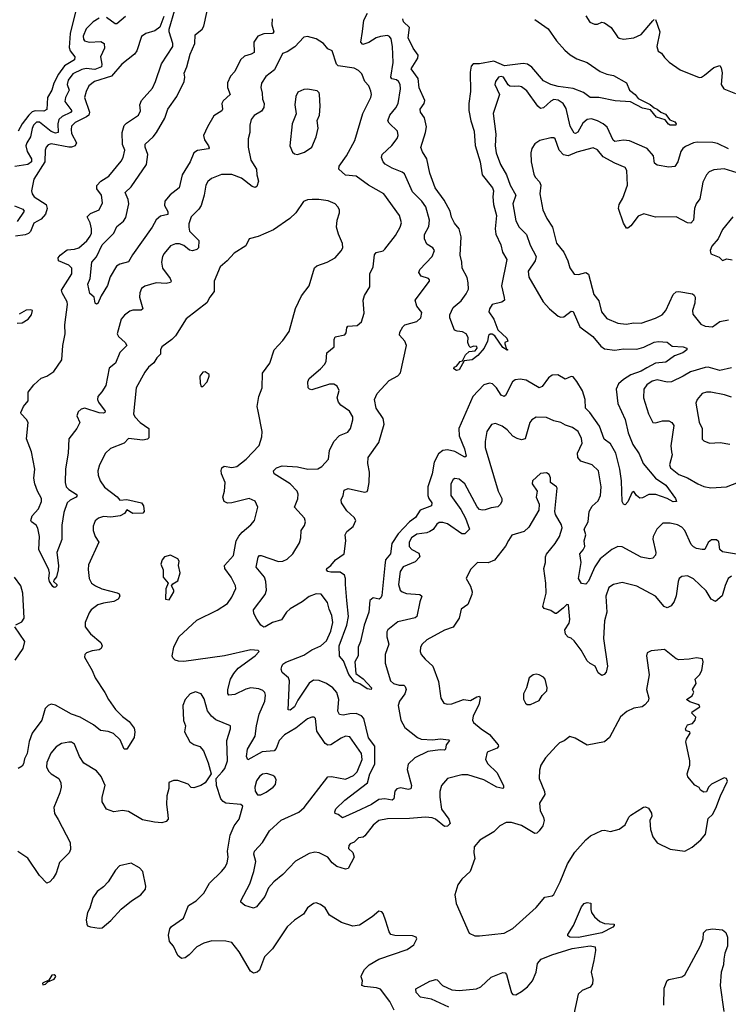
# Model space of a CAD drawing. Extents: x 1995161 to 2088924, y 769148 to 906007.
# Tile 187 of 256: x 2061278 to 2066144, y 810025 to 816779. Entities that reach past the tile are written whole.
import ezdxf

# ---------------------------------------------------------------- set-up
doc = ezdxf.new("R2010")
doc.units = 0

msp = doc.modelspace()

# ---------------------------------------------------------------- linework, layer by layer
at = {"layer": '0CON20XD'}
for points in [[(2061668.4, 816861.6), (2061625.5, 816684.5), (2061618.7, 816588.7), (2061625.9, 816565), (2061657.1, 816525), (2061655.6, 816505), (2061585, 816462.2), (2061544.2, 816405.8), (2061513.7, 816345), (2061499.4, 816295), (2061468.6, 816245), (2061465, 816164), (2061445, 816151.5), (2061384.8, 816155.2), (2061365, 816146.5), (2061341.2, 816125), (2061294.9, 816065.1), (2061268.1, 816015)], [(2063013.1, 816785), (2063009.8, 816745), (2063023.3, 816695), (2063013.3, 816685), (2062955, 816682.5), (2062913.4, 816666.6), (2062886.7, 816625), (2062888.1, 816555), (2062867.8, 816542.2), (2062821.7, 816528.3), (2062795, 816504.4), (2062756.2, 816423.8), (2062725, 816392.9), (2062705.6, 816345.6), (2062705.5, 816315), (2062724, 816265), (2062675, 816221.9), (2062667.1, 816205), (2062671.9, 816165), (2062667.1, 816155), (2062611, 816119), (2062567.1, 816045), (2062540, 815985), (2062547.8, 815955), (2062576, 815915), (2062579.5, 815900.5), (2062575, 815894.4), (2062498.3, 815881.7), (2062474.5, 815865), (2062448.9, 815805), (2062393.1, 815715), (2062373.1, 815625), (2062311, 815579), (2062274.5, 815535), (2062273.9, 815503.9), (2062295, 815463.3), (2062296.4, 815443.6), (2062245, 815431.2), (2062215, 815406.7), (2062187.5, 815355), (2062052.6, 815167.4), (2062025, 815118), (2061966.8, 815103.2), (2061942.1, 815087.9), (2061899.4, 815015), (2061881.9, 814955), (2061838, 814885), (2061815, 814832.5), (2061805, 814827.5), (2061797.5, 814835), (2061790, 814875), (2061760, 814900), (2061747.3, 814965), (2061762.5, 815005), (2061774.7, 815115.3), (2061805, 815152.2), (2061844.3, 815235), (2061923.8, 815315), (2061945, 815361.2), (2061991.7, 815398.3), (2062007.6, 815422.4), (2062028.8, 815515), (2062023.9, 815545), (2062003.1, 815595), (2062045, 815633.1), (2062148.1, 815785), (2062159.2, 815855), (2062140.5, 815905), (2062138.9, 815925), (2062194.3, 815975), (2062217.5, 816005), (2062275, 816104.2), (2062295.6, 816165), (2062358, 816252), (2062407.6, 816355), (2062412.2, 816385), (2062407.7, 816412.3), (2062427, 816455), (2062448, 816542), (2062480.9, 816615), (2062483.8, 816675), (2062532.2, 816715), (2062543.6, 816735), (2062578.9, 816901.1)], [(2061825, 816789.2), (2061782, 816765), (2061735, 816717.5), (2061715.4, 816665.4), (2061716.2, 816646.2), (2061724.3, 816635), (2061755, 816624.7), (2061835, 816628.7), (2061859.5, 816615), (2061861.1, 816585), (2061833.6, 816525), (2061843.5, 816475), (2061840, 816455), (2061795, 816437.7), (2061735, 816444.8), (2061705, 816438.3), (2061642.5, 816407.5), (2061611.6, 816365), (2061605.3, 816335.3), (2061617.1, 816295), (2061592.5, 816245), (2061587.7, 816217.7), (2061637.1, 816155), (2061628.2, 816141.8), (2061569.2, 816115), (2061547.5, 816095), (2061540.8, 816065), (2061543.3, 816005), (2061525, 816000), (2061495, 816012.5), (2061415, 816075.2), (2061395, 816075.8), (2061374.2, 816055), (2061363.4, 816033.4), (2061353.6, 815975), (2061326.5, 815935), (2061320.4, 815915), (2061329.7, 815875), (2061360.3, 815825), (2061359.7, 815805), (2061335, 815786.7), (2061245, 815772.7)], [(2062268.7, 816801.3), (2062241.2, 816728.8), (2062206.9, 816703.1), (2062145, 816684.5), (2062114.4, 816665), (2062083.1, 816565), (2062066.9, 816543.1), (2061979.4, 816475), (2061909, 816391), (2061791.4, 816355), (2061753.3, 816326.7), (2061733.8, 816286.2), (2061723.3, 816245), (2061758.8, 816145), (2061753.8, 816125), (2061737, 816113), (2061659.2, 816075), (2061635, 816048.6), (2061630.8, 816025), (2061635, 815997.5), (2061668.7, 815935), (2061658.8, 815915), (2061635, 815905.6), (2061615, 815905.5), (2061495, 815928.1), (2061475, 815921.8), (2061460.4, 815905), (2061453.4, 815885), (2061452.1, 815805), (2061376.1, 815685), (2061358.8, 815605), (2061363.6, 815585), (2061378.5, 815565), (2061461, 815511), (2061466.2, 815485), (2061456.2, 815445), (2061425, 815411.2), (2061375.8, 815384.2), (2061353.4, 815326.6), (2061338.3, 815311.7), (2061315, 815302.8), (2061250, 815295)], [(2062115.7, 814935), (2062104.4, 814905), (2062102.2, 814875), (2062124.2, 814795), (2062112.5, 814787.5), (2062055, 814786), (2062035, 814778.8), (2061998.7, 814751.3), (2061976, 814724), (2061947.8, 814625), (2061957.8, 814605), (2062002.3, 814565), (2062014.6, 814545), (2061965, 814497.1), (2061937.4, 814422.6), (2061891.7, 814388.3), (2061869.3, 814270.7), (2061843.3, 814226.7), (2061814.3, 814195), (2061812.2, 814175), (2061818.5, 814155), (2061864.3, 814095), (2061864.2, 814085), (2061855, 814079.5), (2061825, 814082.5), (2061725, 814113.4), (2061701.4, 814108.6), (2061681, 814089), (2061671.9, 814061.9), (2061691.1, 814015), (2061670.9, 813975), (2061616.7, 813905), (2061611.5, 813805), (2061592.7, 813697.3), (2061591.5, 813605), (2061596.7, 813575), (2061615, 813555.6), (2061666, 813525), (2061672, 813515), (2061666, 813505), (2061625, 813482.9), (2061605.2, 813464.8), (2061582.2, 813397.8), (2061567, 813313), (2061567.3, 813212.7), (2061533.1, 813125), (2061544.2, 813035), (2061542, 813005), (2061531.7, 812958.3), (2061512, 812935), (2061511.2, 812925), (2061532.5, 812905), (2061533.3, 812895), (2061525, 812886.7), (2061515, 812884), (2061505, 812891.2), (2061483.3, 812925), (2061477.8, 812945), (2061483.1, 812985), (2061478.6, 813005), (2061410, 813145), (2061413.8, 813235), (2061402.1, 813292.1), (2061391.2, 813311.2), (2061358.8, 813335), (2061354, 813345), (2061364.6, 813375.4), (2061408.5, 813425), (2061428.5, 813475), (2061427.8, 813495), (2061400.5, 813545), (2061383.1, 813595), (2061376.7, 813635), (2061382.1, 813695), (2061360, 813815), (2061325.3, 813905), (2061336.4, 814015), (2061326.3, 814036.3), (2061288.2, 814075), (2061287.3, 814085), (2061304.5, 814125), (2061336.9, 814165), (2061336.7, 814225), (2061374.6, 814275), (2061425, 814320.8), (2061465.5, 814334.5), (2061512.5, 814365), (2061567.5, 814445), (2061575.5, 814544.5), (2061591.1, 814625), (2061588.8, 814685), (2061607.3, 814825), (2061604.6, 814845), (2061570, 814905), (2061565.6, 814925), (2061636.5, 815035), (2061636.7, 815075), (2061615, 815094.6), (2061545, 815124.2), (2061542.2, 815145), (2061557.1, 815165), (2061605, 815199.5), (2061655, 815204.7), (2061685, 815215.4), (2061738.6, 815261.4), (2061762.1, 815295), (2061770.9, 815315), (2061771.5, 815345), (2061762.9, 815385), (2061742.5, 815427.5), (2061765, 815450), (2061825, 815474.4), (2061847, 815523), (2061839.5, 815575), (2061808.8, 815618.8), (2061808.6, 815641.4), (2061835, 815671.2), (2061889.4, 815705), (2061975, 815808), (2061988.2, 815835), (2061999.5, 815885), (2061983.3, 815923.3), (2061981.8, 816005), (2061996.9, 816053.1), (2062010.9, 816069.1), (2062094.2, 816125), (2062107.5, 816155), (2062104.4, 816195), (2062113.8, 816225), (2062191.2, 816308.8), (2062210, 816355), (2062252.8, 816477.2), (2062329.5, 816595), (2062330.6, 816615), (2062305.8, 816695), (2062305.6, 816715), (2062343.6, 816846.4)], [(2062005, 816800.8), (2061945, 816750), (2061935, 816751.1), (2061875, 816794.4)], [(2064038.8, 815535), (2063975, 815597.8), (2063921.7, 815721.7), (2063904.1, 815734.1), (2063835, 815760), (2063788.1, 815788.1), (2063773.5, 815805), (2063762.9, 815835), (2063766.7, 815855), (2063834.6, 815915.4), (2063870.6, 815965), (2063878.1, 815985), (2063872, 816015), (2063815, 816069.2), (2063806.9, 816085), (2063820.4, 816125), (2063860.9, 816175), (2063877.3, 816205), (2063893.4, 816305), (2063890, 816335), (2063879.5, 816355), (2063865, 816366.9), (2063834.8, 816374.7), (2063827.9, 816385), (2063841.8, 816485), (2063838.9, 816595), (2063828.8, 816648.8), (2063818.6, 816665), (2063805, 816670.4), (2063755, 816664.6), (2063725, 816655.3), (2063675, 816623.6), (2063635, 816608.6), (2063620.6, 816625), (2063632.5, 816697.5), (2063640.8, 816775), (2063666.2, 816825)], [(2064815, 816780), (2064907.2, 816717.2), (2064963.3, 816635), (2065020.8, 816570.8), (2065058.6, 816538.6), (2065105, 816510.6), (2065175, 816485.8), (2065265, 816423.3), (2065310, 816405), (2065355, 816396.2), (2065445, 816345.7), (2065466.2, 816296.2), (2065505, 816265.7), (2065525, 816239.4), (2065607.3, 816197.3), (2065635, 816174.3), (2065655, 816166.5), (2065680, 816145), (2065712.1, 816132.1), (2065743.4, 816093.4), (2065777.8, 816077.8), (2065785.8, 816065), (2065783.8, 816056.2), (2065745, 816055.4), (2065732.6, 816062.6), (2065711.5, 816091.5), (2065651.5, 816111.5), (2065610.6, 816160.6), (2065555, 816171.4), (2065473.3, 816215), (2065367, 816223), (2065255, 816246.2), (2065194.5, 816244.5), (2065148.9, 816278.9), (2065077.9, 816307.9), (2064975, 816320.8), (2064925.6, 816335), (2064875, 816358.9), (2064794.1, 816454.1), (2064764.8, 816474.8), (2064735, 816478.9), (2064606.7, 816463.3), (2064535, 816494), (2064436.6, 816476.6), (2064392.8, 816477.2), (2064378.9, 816461.1), (2064371.1, 816418.9), (2064373.1, 816286.9), (2064362.5, 816205), (2064363, 816157), (2064375.9, 816085.9), (2064399.1, 816015), (2064406, 815916), (2064441.2, 815805), (2064453.1, 815715), (2064525, 815625.5), (2064532.7, 815605), (2064526.9, 815563.1), (2064531.1, 815511.1), (2064551.3, 815435), (2064543.1, 815345), (2064547.5, 815307.5), (2064583.1, 815235), (2064594.4, 815184.4), (2064624.2, 815135), (2064586.1, 814953.9), (2064603.9, 814873.9), (2064607.5, 814855), (2064588.8, 814841.2), (2064523.3, 814825), (2064503.3, 814795), (2064500, 814775), (2064534.2, 814724.2), (2064561.2, 814651.2), (2064623.3, 814595), (2064630, 814575), (2064610, 814565), (2064610, 814555), (2064620, 814520), (2064630, 814515), (2064625, 814512.5), (2064595, 814530), (2064540.6, 814610.6), (2064522.1, 814622.1), (2064507.9, 814622.1), (2064497.4, 814612.6), (2064490, 814575), (2064467.3, 814525), (2064425, 814475.8), (2064385, 814445.7), (2064330.7, 814439.3), (2064295, 814377.5), (2064277, 814373), (2064260, 814385), (2064262.5, 814395), (2064278, 814402), (2064302.5, 814435), (2064320, 814440), (2064340.5, 814479.5), (2064365, 814502.5), (2064405, 814506.7), (2064420, 814525), (2064417, 814537), (2064395, 814540), (2064375, 814530), (2064365, 814540), (2064356.7, 814565), (2064358.3, 814598.3), (2064345, 814623.8), (2064318.8, 814638.8), (2064281.7, 814641.7), (2064265, 814650), (2064231.5, 814735), (2064232.7, 814755), (2064255, 814806), (2064310, 814850), (2064345, 814897.8), (2064359.3, 814930.7), (2064358.9, 814975), (2064350, 815010), (2064316.1, 815075), (2064314.6, 815115), (2064303.1, 815165), (2064310.3, 815290.3), (2064297.1, 815345), (2064264.4, 815384.4), (2064244.5, 815424.5), (2064234.3, 815465), (2064192.1, 815542.1), (2064130.5, 815625), (2064095.7, 815725.7), (2064075, 815823.8), (2064043.2, 815873.2), (2064033.4, 815903.4), (2064065.9, 816005), (2064071.6, 816045), (2064057.6, 816105), (2064030, 816145), (2064027.3, 816165), (2064055.9, 816205), (2064059.4, 816225), (2064022, 816312), (2064015.3, 816375), (2063967.3, 816442.7), (2064011.2, 816515), (2064013.5, 816535), (2063980.3, 816585), (2063946.4, 816655), (2063955.4, 816725), (2063914.5, 816765), (2063910, 816785)], [(2065166.1, 816806.1), (2065193, 816763), (2065225, 816747.5), (2065245, 816749.2), (2065275, 816762.5), (2065295, 816758), (2065339.2, 816725), (2065382.2, 816662.2), (2065395, 816652.9), (2065425, 816645.7), (2065495, 816655.6), (2065545, 816676.7), (2065625, 816771.2), (2065635, 816781.2)], [(2065645, 816780), (2065672.9, 816695), (2065654.4, 816594.4), (2065663, 816563), (2065685, 816548.8), (2065705, 816518.8), (2065737, 816487), (2065814.5, 816434.5), (2065945, 816382.5), (2065960, 816385), (2065980.9, 816399.1), (2066045, 816451.4), (2066085, 816466), (2066095, 816450), (2066101.2, 816415), (2066094.4, 816335), (2066114.2, 816305), (2066194, 816274)], [(2066215, 813110), (2066105, 813128), (2066085.7, 813145.7), (2066078.3, 813198.3), (2066062.3, 813212.3), (2066029.8, 813210.3), (2066005, 813191.9), (2065984, 813146), (2065965, 813144), (2065925, 813152.5), (2065905, 813162.2), (2065889.2, 813179.2), (2065846.1, 813275), (2065825, 813299.2), (2065795, 813313.9), (2065744.5, 813325.5), (2065695.4, 813324.6), (2065652.2, 813285), (2065627.8, 813235), (2065625.6, 813215), (2065646.9, 813125), (2065643.6, 813106.4), (2065625, 813086), (2065605, 813081.2), (2065545, 813093.3), (2065415, 813163.6), (2065385, 813165.5), (2065345, 813144.6), (2065265, 813080.5), (2065228.2, 813025), (2065185, 812926.7), (2065165, 812906.7), (2065135, 812911.2), (2065114.6, 812945), (2065134.7, 813055), (2065125.6, 813114.4), (2065146.5, 813143.5), (2065158.3, 813165), (2065155.3, 813205), (2065166.2, 813245), (2065153.3, 813285), (2065181.6, 813335), (2065187.8, 813405), (2065208.3, 813441.7), (2065250.8, 813479.2), (2065266.2, 813515), (2065271.9, 813575), (2065253.6, 813685), (2065210, 813725), (2065131.6, 813751.6), (2065110, 813775), (2065109.1, 813805), (2065140.4, 813875), (2065136, 813906), (2065113.3, 813953.3), (2065075, 813982.9), (2065026.9, 813996.9), (2064995, 814015.8), (2064945, 814027.5), (2064895, 814050.8), (2064825, 814052.5), (2064796, 814035), (2064780.6, 814015), (2064750, 813905), (2064725, 813898.2), (2064695, 813905.5), (2064665, 813921.5), (2064625, 813965.5), (2064590.9, 813990.9), (2064545, 814008.2), (2064517, 814003), (2064486, 813954), (2064474.7, 813885), (2064474.6, 813845), (2064564.5, 813545), (2064589.6, 813495), (2064588.4, 813475), (2064577.1, 813452.9), (2064561.7, 813438.3), (2064515, 813431.6), (2064475, 813417.1), (2064454.5, 813414.5), (2064435, 813420), (2064418.7, 813438.7), (2064336, 813595), (2064295, 813628.2), (2064267.4, 813632.6), (2064255, 813624.2), (2064238.2, 813595), (2064238.2, 813515), (2064308.3, 813418.3), (2064338.8, 813358.8), (2064366.2, 813285), (2064335, 813253.5), (2064315, 813252.3), (2064215, 813320.7), (2064185, 813331.3), (2064159.5, 813330.5), (2064141.7, 813318.3), (2064117, 813283), (2064095, 813267.3), (2064075, 813259.2), (2064005, 813249.7), (2063969.6, 813225), (2063952.5, 813195), (2063952.5, 813165), (2063970, 813145), (2064018.9, 813118.9), (2064025.4, 813095), (2063995, 813061.3), (2063912.5, 813025), (2063890.8, 812995), (2063879.6, 812905), (2063890.6, 812865), (2063905, 812853.5), (2063935, 812843.6), (2064025, 812835.5), (2064038.6, 812825), (2064025, 812786.2), (2064005, 812684.4), (2063993.3, 812676.7), (2063875, 812648.2), (2063805.7, 812595), (2063799.2, 812580.8), (2063798.5, 812545), (2063812.1, 812495), (2063787.3, 812425), (2063787.9, 812365), (2063824.7, 812244.7), (2063846.2, 812225), (2063885, 812214.6), (2063916, 812215), (2063926, 812206), (2063932.7, 812185), (2063924.1, 812155.9), (2063886.4, 812105), (2063878.2, 812075), (2063895, 811973.3), (2063923.6, 811923.6), (2064010, 811855), (2064035, 811842.9), (2064115, 811839.3), (2064165.9, 811845.9), (2064225, 811840), (2064228.8, 811835), (2064205.8, 811804.2), (2064202, 811775), (2064195, 811769.2), (2064165, 811771.8), (2064080.7, 811759.3), (2063992.5, 811715), (2063946.6, 811673.4), (2063940, 811635), (2063967.9, 811525), (2063965, 811504), (2063945, 811499.6), (2063895, 811510.4), (2063867.5, 811502.5), (2063853.3, 811486.7), (2063846.7, 811435), (2063836.7, 811425), (2063785, 811434.6), (2063745, 811430.6), (2063694.4, 811395), (2063585.5, 811345), (2063495, 811303.8), (2063466.1, 811326.1), (2063444, 811334), (2063441.2, 811345), (2063450, 811365), (2063511.4, 811425), (2063665.7, 811544.3), (2063683.2, 811606.8), (2063717.8, 811672.2), (2063716, 811795), (2063673.3, 811853.3), (2063641.3, 811985), (2063624.5, 812005), (2063589.6, 812019.6), (2063545, 812018.3), (2063498.6, 812008.6), (2063473.3, 812013.3), (2063462.7, 812035), (2063469.5, 812115), (2063456.5, 812165), (2063428.6, 812195), (2063385, 812225.7), (2063335, 812246.5), (2063295, 812248.9), (2063265, 812227.8), (2063189.4, 812110.6), (2063164.5, 812065), (2063135, 812043.5), (2063122, 812045), (2063131.8, 812245), (2063123.3, 812265), (2063081.6, 812301.6), (2063074.8, 812325), (2063077.3, 812342.7), (2063085, 812357.3), (2063105, 812371.5), (2063229.1, 812420.9), (2063285, 812456.7), (2063346.5, 812483.5), (2063385, 812518.9), (2063415, 812585.7), (2063428.3, 812645), (2063422.3, 812692.3), (2063403.1, 812735), (2063391.5, 812781.5), (2063347.7, 812837.7), (2063315, 812841.2), (2063265, 812822.1), (2063218.1, 812785), (2063135, 812737.5), (2063110.4, 812715), (2063075, 812663.6), (2063015, 812645.3), (2062965, 812614.1), (2062955, 812613.2), (2062935, 812625.3), (2062907.7, 812667.7), (2062887.1, 812705), (2062885, 812730), (2062964, 812836), (2062973.8, 812866.2), (2062967.9, 812925), (2062958.5, 812955), (2062903.2, 813023.2), (2062915, 813093.3), (2062925, 813104), (2062935.9, 813104.1), (2063055, 813062.7), (2063085.3, 813064.7), (2063115, 813078.1), (2063154.4, 813115), (2063199.8, 813190.2), (2063209.5, 813225), (2063211.9, 813275), (2063235, 813310), (2063240.6, 813335), (2063235, 813360), (2063164.3, 813435), (2063187.2, 813492.8), (2063190, 813525), (2063184.5, 813545), (2063134.8, 813594.8), (2063026.7, 813665), (2063021.2, 813685), (2063041.2, 813705), (2063081.8, 813718.2), (2063185, 813711.5), (2063257.5, 813695), (2063325, 813697.5), (2063353.8, 813715), (2063398, 813765), (2063406.7, 813825), (2063434.5, 813885.5), (2063473.8, 813926.2), (2063531.3, 813948.7), (2063550, 813975), (2063565.6, 814035), (2063565.5, 814055.5), (2063543.6, 814093.6), (2063484.6, 814134.6), (2063466.9, 814155), (2063458.9, 814185), (2063471.9, 814235), (2063457.5, 814265), (2063435, 814279.5), (2063405, 814280), (2063285, 814240.8), (2063267.5, 814245), (2063258.8, 814255), (2063256, 814295), (2063265, 814318.8), (2063345, 814383.3), (2063372.2, 814415), (2063381.9, 814435), (2063386.8, 814493.2), (2063438, 814535), (2063438.1, 814585), (2063445.7, 814604.3), (2063512.1, 814617.9), (2063519.5, 814630.5), (2063524.3, 814665.7), (2063532.7, 814677.3), (2063595, 814682.5), (2063625, 814706.7), (2063644.1, 814765.9), (2063635.9, 814855.9), (2063645, 814886.7), (2063682.7, 814947.3), (2063683.1, 815035), (2063705.6, 815085), (2063715, 815166.7), (2063725, 815182), (2063775, 815194.2), (2063786.2, 815205), (2063860, 815300), (2063890.6, 815355), (2063899.4, 815385), (2063885.6, 815435), (2063779.4, 815585), (2063674.1, 815644.1), (2063588.8, 815705), (2063515, 815712.2), (2063470, 815755), (2063472.5, 815775), (2063523.1, 815845), (2063578.6, 815951.4), (2063633.8, 816135), (2063689.5, 816245), (2063693.5, 816265), (2063689.2, 816289.2), (2063675.5, 816325), (2063648.1, 816355), (2063627.3, 816407.3), (2063605, 816431.9), (2063575, 816446.7), (2063465, 816463.6), (2063453.9, 816475), (2063425, 816566.2), (2063395, 816578.8), (2063364, 816615), (2063315, 816647.1), (2063255, 816664.4), (2063230.4, 816659.6), (2063166.9, 816593.1), (2063115, 816559.4), (2063082.4, 816547.6), (2063028.5, 816435), (2062969.5, 816390.5), (2062939.4, 816345), (2062934.4, 816315), (2062943.6, 816275), (2062944.6, 816235), (2062956.1, 816205), (2062954.1, 816175.9), (2062939.1, 816150.9), (2062888.9, 816121.1), (2062868.6, 816095), (2062859.4, 816055), (2062858.6, 816005), (2062847.7, 815962.3), (2062846.9, 815905), (2062866.2, 815815), (2062904.1, 815755), (2062906, 815715), (2062918.3, 815671.7), (2062905.7, 815635), (2062895, 815627.5), (2062875, 815634.3), (2062802.2, 815692.2), (2062735, 815717.7), (2062665, 815717.8), (2062595, 815690), (2062570.9, 815669.1), (2062557.5, 815645), (2062546.2, 815575), (2062524.5, 815505), (2062509.5, 815480.5), (2062455, 815427.5), (2062440.9, 815379.1), (2062438.8, 815355), (2062445, 815329.2), (2062507.8, 815265), (2062505.3, 815214.7), (2062495, 815203.3), (2062465, 815192.7), (2062445, 815198.2), (2062405, 815229.2), (2062375, 815242.5), (2062347.7, 815242.3), (2062315, 815227.1), (2062269.4, 815175), (2062259.4, 815155), (2062252.9, 815115), (2062259.5, 815075), (2062311.9, 815005), (2062318, 814985), (2062314.1, 814975.9), (2062285, 814969.1), (2062215, 814974.1), (2062137.9, 814952.1), (2062115.7, 814935)], [(2066145, 815893.6), (2066069.1, 815929.1), (2066037, 815937), (2065931.1, 815938.9), (2065905, 815933.7), (2065849.2, 815909.2), (2065830.9, 815895), (2065818.2, 815875), (2065797.5, 815805), (2065776.8, 815773.2), (2065735, 815767.8), (2065655, 815780.4), (2065637.3, 815795), (2065630.6, 815845), (2065587.5, 815895), (2065465, 815948.9), (2065425, 815953.1), (2065365, 815943.1), (2065353.7, 815953.7), (2065311.7, 816041.7), (2065284.4, 816065), (2065245, 816086.2), (2065205, 816098.5), (2065175, 816095.6), (2065145, 816068.6), (2065111.9, 816008.1), (2065095, 815998.9), (2065085, 816000.6), (2065058.3, 816048.3), (2065031, 816171), (2065010.9, 816205), (2064975, 816226.8), (2064945, 816232.9), (2064925, 816221.5), (2064875.8, 816174.2), (2064855, 816170.9), (2064837.3, 816185), (2064760.2, 816290.2), (2064725, 816318.6), (2064705, 816324.3), (2064675, 816320), (2064645, 816323.8), (2064633.1, 816333.1), (2064601.2, 816385), (2064585, 816390.6), (2064565, 816384), (2064545.8, 816355), (2064541.4, 816335), (2064572, 816265), (2064530, 816135), (2064546.7, 815995), (2064542.7, 815915), (2064550.3, 815865), (2064580.4, 815785), (2064620, 815715), (2064645.3, 815645.3), (2064685.3, 815575), (2064664.6, 815515), (2064685, 815400), (2064706.9, 815355), (2064757.5, 815305), (2064782.6, 815232.6), (2064824.5, 815155), (2064817.3, 815125), (2064769.1, 815055), (2064773.9, 815013.9), (2064872.5, 814845), (2064915.7, 814795), (2064975, 814746.7), (2064995, 814739.5), (2065015, 814740.5), (2065065, 814779.1), (2065078.4, 814778.4), (2065125, 814671.9), (2065214.4, 814605), (2065268.9, 814538.9), (2065295, 814520.9), (2065365, 814511.2), (2065425, 814521.5), (2065515, 814519.1), (2065563.3, 814533.3), (2065635, 814567.3), (2065665, 814572.7), (2065725, 814566.2), (2065758.9, 814538.9), (2065834.4, 814534.4), (2065860, 814525), (2065860, 814515), (2065832.2, 814495), (2065775, 814473.8), (2065715, 814430.8), (2065645, 814424), (2065585, 814391.7), (2065545, 814369), (2065475, 814343.1), (2065425, 814311.8), (2065389.5, 814280.5), (2065374.5, 814245), (2065386.1, 814146.1), (2065435.8, 814035.8), (2065457.1, 813945), (2065487.7, 813865), (2065531.8, 813801.8), (2065559.5, 813735), (2065643.6, 813633.7), (2065715.3, 813585.3), (2065780.6, 813495), (2065788, 813475), (2065765, 813472.2), (2065725, 813494.4), (2065647, 813523), (2065598.8, 813521.2), (2065555, 813498.6), (2065537.3, 813497.3), (2065514.3, 813514.3), (2065495, 813542.5), (2065485, 813537.5), (2065455, 813471.2), (2065435, 813451.4), (2065424.2, 813455), (2065414.3, 813475), (2065412.6, 813542.6), (2065410.7, 813615), (2065399.1, 813695), (2065371.8, 813805), (2065335, 813868.7), (2065292.2, 813902.2), (2065260.6, 813990.6), (2065193.9, 814083.9), (2065164.6, 814115), (2065161.6, 814175), (2065143.6, 814233.6), (2065105, 814298.1), (2065078.3, 814328.3), (2065065, 814331.4), (2065025, 814314.4), (2064972.4, 814342.4), (2064935, 814340.5), (2064908.5, 814321.5), (2064865.8, 814264.2), (2064845, 814254.5), (2064755, 814305.5), (2064715, 814312.5), (2064681.1, 814308.9), (2064661.4, 814295), (2064615, 814201.2), (2064605, 814194.4), (2064585, 814204.4), (2064553.3, 814255), (2064525, 814280.8), (2064505, 814285.8), (2064465, 814274.3), (2064390, 814195), (2064293.6, 813975), (2064297.1, 813925), (2064333.5, 813835), (2064343.8, 813785), (2064335, 813778), (2064266.4, 813816.4), (2064215, 813828.2), (2064185, 813823.6), (2064155, 813800.6), (2064124.6, 813745), (2064110.7, 813665), (2064081.1, 813575), (2064080.4, 813515), (2064087.3, 813495), (2064109.5, 813465), (2064107.1, 813445), (2064027.3, 813415), (2063996.5, 813365), (2063955, 813334.4), (2063877.6, 813252.4), (2063834.8, 813185), (2063823.6, 813115), (2063789.2, 813075), (2063784.7, 813035.3), (2063765, 812830), (2063757.7, 812812.3), (2063745.6, 812804.4), (2063705, 812813.8), (2063682.9, 812795), (2063676.7, 812715), (2063644.2, 812625), (2063619.2, 812515), (2063602.9, 812475), (2063603.4, 812416.6), (2063580.6, 812375), (2063586.4, 812295), (2063637.8, 812257.8), (2063694.2, 812195), (2063692.5, 812185), (2063665, 812188.8), (2063615, 812224.6), (2063576.3, 812236.3), (2063538.1, 812288.1), (2063501.2, 812381.2), (2063473.9, 812413.9), (2063471, 812485), (2063524.2, 812625), (2063535.8, 812685), (2063525.4, 812795), (2063514.6, 812905), (2063516.7, 812946.7), (2063508.3, 812968.3), (2063479.7, 812989.7), (2063415, 812988.6), (2063394.4, 812994.4), (2063386.1, 813006.1), (2063387.5, 813015), (2063413.8, 813035), (2063446, 813075), (2063505.7, 813114.3), (2063518.1, 813205), (2063513.1, 813245), (2063525, 813267.5), (2063568, 813302), (2063585.7, 813345), (2063575.8, 813365), (2063525, 813409.2), (2063488, 813465), (2063485.8, 813485), (2063500.6, 813515), (2063507.3, 813552.7), (2063535, 813563.6), (2063645, 813537.5), (2063665, 813543.8), (2063670, 813555), (2063679.1, 813605), (2063680.5, 813675), (2063670, 813735), (2063672.2, 813775), (2063745, 813878.8), (2063781.9, 814005), (2063773.4, 814043.4), (2063725.4, 814115), (2063714.5, 814175), (2063733.5, 814215), (2063815, 814303.8), (2063875, 814335.7), (2063893.6, 814356.4), (2063934, 814545), (2063924, 814575), (2063886, 814615), (2063887.5, 814635), (2063908.1, 814671.9), (2063923.4, 814686.6), (2064005, 814710), (2064032.5, 814735), (2064040.5, 814770.5), (2064004.3, 814815), (2063994, 814855), (2064093.3, 814985), (2064093.3, 814995), (2064085, 815003.3), (2064035, 815020.8), (2064019.2, 815045), (2064025.8, 815065), (2064110, 815155), (2064126.2, 815195), (2064115.5, 815215), (2064075, 815240), (2064059.1, 815275), (2064057.4, 815305), (2064088.4, 815361.6), (2064092.5, 815405), (2064067.9, 815495), (2064038.8, 815535)], [(2063185, 815854.2), (2063235, 815870), (2063284.4, 815905), (2063313.8, 815975), (2063328.9, 816035), (2063321.8, 816088.2), (2063336.4, 816125), (2063341.9, 816185), (2063338, 816265), (2063335, 816277.5), (2063321.3, 816291.3), (2063255, 816303.5), (2063229.8, 816300.2), (2063188.8, 816281.2), (2063175, 816252.5), (2063167.8, 816195), (2063175.8, 816134.2), (2063150, 816065), (2063134.4, 815915), (2063150.9, 815870.9), (2063165, 815858.8), (2063185, 815854.2)], [(2066205, 815728.2), (2066115, 815755.4), (2066045, 815750), (2066013.7, 815736.3), (2065994.6, 815715.4), (2065968.6, 815665), (2065962.9, 815625), (2065949.1, 815550.9), (2065924, 815516), (2065910.9, 815485), (2065905.6, 815405), (2065886.8, 815383.2), (2065865, 815386.5), (2065785, 815427.8), (2065645, 815425.5), (2065565, 815447.5), (2065525, 815431.8), (2065475, 815364.4), (2065455, 815348.1), (2065445, 815350), (2065423.9, 815383.9), (2065390.3, 815485), (2065395, 815510.8), (2065419.3, 815555), (2065452.2, 815645), (2065446.7, 815745), (2065435.8, 815765), (2065365, 815794.4), (2065285, 815838.7), (2065245, 815885.6), (2065215, 815901.1), (2065105, 815870.4), (2065045, 815844.7), (2065012.8, 815852.8), (2064983.4, 815885), (2064955, 815962.5), (2064945, 815969.4), (2064925, 815970), (2064850.3, 815949.7), (2064815, 815928.8), (2064795, 815896.7), (2064788.1, 815865), (2064790, 815805), (2064809.3, 815719.3), (2064818.3, 815698.3), (2064847.8, 815667.8), (2064855.7, 815645), (2064849.4, 815585), (2064870.6, 815475), (2064897.8, 815415), (2064936.9, 815355), (2064965, 815246.2), (2065015, 815183.8), (2065042.9, 815125), (2065056.1, 815076.1), (2065085, 815033.3), (2065115, 815031.2), (2065165, 815044.3), (2065184.5, 815034.5), (2065221.1, 814895), (2065255, 814851.2), (2065274.3, 814775), (2065309.3, 814729.3), (2065385, 814696.9), (2065441.7, 814691.7), (2065495, 814700)], [(2061243, 815503), (2061299.9, 815479.9), (2061308.2, 815465), (2061260.8, 815395)], [(2063485, 811850), (2063415.3, 811804.7), (2063395, 811803.8), (2063375, 811813.6), (2063319.8, 811899.8), (2063308.6, 811985), (2063300, 811995), (2063285, 811995.7), (2063255, 811983.1), (2063175, 811920.5), (2063097, 811873), (2063060.8, 811835), (2063039.6, 811780.4), (2063026.9, 811765), (2062942.5, 811757.5), (2062845, 811702), (2062836.4, 811725), (2062843.6, 811775), (2062896.1, 811865), (2062903.8, 811935), (2062921.8, 812015), (2062961.5, 812105), (2062965.6, 812145.6), (2062961.4, 812165), (2062948.6, 812178.6), (2062920.2, 812190.2), (2062865.4, 812195.4), (2062832.2, 812187.8), (2062755, 812150.4), (2062714.2, 812145), (2062706.6, 812156.6), (2062707.1, 812185), (2062726.8, 812255), (2062747.7, 812295), (2062778.4, 812331.6), (2062896, 812415), (2062922.5, 812445), (2062915, 812452.5), (2062865, 812456.7), (2062684.6, 812415.4), (2062405, 812375.9), (2062368.4, 812378.4), (2062346.6, 812386.6), (2062330.9, 812400.9), (2062326.4, 812415), (2062337.1, 812475), (2062372.2, 812545), (2062495, 812661.2), (2062635, 812728.5), (2062706.2, 812775), (2062735, 812818.8), (2062762.2, 812877.8), (2062760.6, 812895), (2062730, 812955), (2062686.6, 813015), (2062683.9, 813035), (2062746.3, 813103.7), (2062764.5, 813205), (2062783.3, 813236.7), (2062805, 813264.3), (2062866.2, 813315), (2062890.8, 813345), (2062913.3, 813435), (2062895, 813477.5), (2062855, 813494.5), (2062734.5, 813464.5), (2062705, 813463.5), (2062682, 813475), (2062672.2, 813505), (2062684.3, 813545), (2062690, 813605), (2062664.5, 813665), (2062663, 813687), (2062666.2, 813705), (2062682.9, 813717.1), (2062735, 813707.8), (2062768.8, 813715), (2062834.6, 813765.4), (2062922.7, 813857.3), (2062941.7, 813918.3), (2062944.4, 813955), (2062915.9, 814094.1), (2062910, 814125), (2062920, 814195), (2062944.4, 814255), (2062946.2, 814355), (2062996.3, 814423.7), (2063025.5, 814514.5), (2063085, 814579.2), (2063128.9, 814641.1), (2063171.9, 814798.1), (2063214, 814885), (2063265.4, 814954.6), (2063303.6, 815076.4), (2063318.3, 815091.7), (2063390, 815115), (2063445, 815146.7), (2063486.8, 815193.2), (2063497.5, 815215), (2063495.8, 815245), (2063467, 815307), (2063454.2, 815355), (2063458.6, 815405), (2063473.3, 815455), (2063473.3, 815475), (2063463.8, 815495), (2063443.8, 815515), (2063396.5, 815536.5), (2063333.3, 815546.7), (2063286.2, 815546.2), (2063255, 815544.4), (2063227.2, 815532.8), (2063173.8, 815455), (2063134.2, 815415.8), (2063022.1, 815337.9), (2062915, 815291.9), (2062854.2, 815275.8), (2062831.7, 815228.3), (2062751.2, 815178.8), (2062704, 815126), (2062655.8, 815085), (2062614, 814985), (2062614.3, 814915), (2062584.3, 814875.7), (2062563.8, 814836.2), (2062421.7, 814728.3), (2062348.3, 814611.7), (2062324, 814585), (2062253.8, 814535), (2062245.8, 814515), (2062244.3, 814485), (2062219.4, 814460.6), (2062198.6, 814425), (2062162.5, 814395), (2062138.2, 814361.8), (2062078.6, 814255), (2062058.9, 814075), (2062068.6, 814055), (2062106, 814016), (2062164.2, 813975), (2062165, 813910), (2062155, 813900.8), (2062125, 813894.2), (2062025, 813906), (2061995.7, 813874.3), (2061903, 813837), (2061868.6, 813805), (2061825.8, 813725), (2061816, 813685), (2061818, 813655), (2061831.4, 813615), (2061861.9, 813571.9), (2061946.7, 813506.7), (2061965, 813483.8), (2062015, 813488.6), (2062115, 813466.2), (2062129.2, 813445), (2062133.8, 813405), (2062125, 813394.2), (2062055, 813390.8), (2062015, 813417.5), (2061998.3, 813391.7), (2061967.5, 813375), (2061905, 813367.8), (2061855, 813371.1), (2061819.8, 813360.2), (2061797.4, 813342.6), (2061782.9, 813305), (2061784.1, 813275.9), (2061796, 813235), (2061822, 813195), (2061750.9, 813039.1), (2061747.7, 813007.7), (2061756, 812945), (2061772.5, 812915), (2061799.2, 812895), (2061842, 812875), (2061948.8, 812848.8), (2061960.5, 812840.5), (2061966.2, 812825), (2061953.8, 812805), (2061925, 812788.5), (2061855, 812777.9), (2061815, 812764.4), (2061769.7, 812730.3), (2061755, 812711.2), (2061728.9, 812645), (2061728.5, 812615), (2061765, 812566.7), (2061836, 812506), (2061845.6, 812485), (2061837.1, 812465), (2061825, 812455.6), (2061775, 812450), (2061736.7, 812435), (2061726.1, 812423.9), (2061723.9, 812406.1), (2061775.5, 812315.5), (2061795.8, 812265), (2061863.1, 812165), (2061889.1, 812115), (2061936.7, 812046.7), (2061985, 811998.6), (2062030, 811965), (2062065, 811920), (2062069.1, 811895), (2062065, 811856.2), (2062015, 811774.2), (2061995, 811776), (2061968.8, 811838.8), (2061921.9, 811881.9), (2061885, 811897.3), (2061834.4, 811904.4), (2061785, 811943.3), (2061693.9, 811993.9), (2061635, 812016.5), (2061525, 812076.7), (2061495, 812082.9), (2061473.8, 812075), (2061452.5, 812055), (2061430, 811975), (2061364.6, 811885), (2061342.6, 811827.4), (2061330.4, 811745), (2061311.9, 811708.1), (2061305.5, 811674.5), (2061295, 811658), (2061268.2, 811641.8)], [(2066175, 815426), (2066105, 815341.2), (2066074.5, 815275.5), (2066030, 815225), (2066020, 815195), (2066025, 815172.5), (2066081.2, 815151.2), (2066105, 815126.7), (2066135, 815138), (2066171.7, 815131.7)], [(2065495, 814700), (2065545, 814698.6), (2065645, 814732.2), (2065689.2, 814755), (2065715.5, 814785), (2065765, 814894.2), (2065785, 814911.9), (2065805, 814914.4), (2065897.8, 814897.8), (2065910, 814890), (2065915.5, 814875), (2065914.4, 814835), (2065898.5, 814785), (2065899.8, 814759.8), (2065955, 814690), (2065985, 814678.1), (2066035, 814671.8), (2066085, 814708.1), (2066145, 814720.6)], [(2061261.7, 814698.3), (2061295, 814700), (2061337.5, 814725), (2061360, 814755), (2061367.5, 814785), (2061355, 814790), (2061323.9, 814786.1), (2061275, 814760)], [(2062535, 814262.5), (2062566.7, 814295), (2062580, 814335), (2062580, 814345), (2062553, 814363), (2062535, 814362.5), (2062516.2, 814335), (2062516.7, 814285), (2062523.6, 814263.6), (2062535, 814262.5)], [(2066165, 814391.5), (2066085, 814373.3), (2066005, 814394.6), (2065985, 814393.8), (2065885, 814364.4), (2065835, 814333.5), (2065755, 814296.2), (2065723.3, 814293.3), (2065655, 814308), (2065620.9, 814299.2), (2065584.7, 814275.3), (2065562.9, 814245), (2065562.1, 814185), (2065595, 814076.7), (2065625.9, 814015.9), (2065645, 814012.9), (2065692.4, 814027.6), (2065735, 814026.7), (2065756.2, 814016.2), (2065769.5, 813995), (2065750, 813855), (2065754.6, 813814.6), (2065759.5, 813795), (2065741.4, 813725), (2065746.2, 813705), (2065805, 813659), (2065865, 813637.1), (2065935, 813594.4), (2065975, 813577.5), (2066025, 813568.2), (2066132.5, 813575), (2066285, 813633.3)], [(2066165, 814190.4), (2066116.9, 814206.9), (2066025, 814223.3), (2065995, 814224.4), (2065965, 814214.4), (2065930, 814175), (2065921.1, 814148.9), (2065945, 814017.5), (2065965.7, 813975), (2065965, 813902.5), (2065975, 813890), (2066015.5, 813875.5), (2066087.9, 813877.9), (2066155, 813867.7)], [(2066165, 812962), (2066143.1, 812946.9), (2066121.9, 812898.1), (2066102.6, 812827.4), (2066055, 812789.2), (2066025.7, 812805), (2065991.7, 812861.7), (2065905, 812944.3), (2065865, 812964.3), (2065825, 812958.9), (2065807.1, 812945), (2065798.9, 812925), (2065785, 812827.5), (2065772.4, 812787.6), (2065750.9, 812759.1), (2065724.2, 812745.8), (2065703.7, 812753.7), (2065645, 812825.8), (2065515, 812893.3), (2065415, 812918.6), (2065355.7, 812904.3), (2065323.8, 812885), (2065304, 812825), (2065310, 812715), (2065294.2, 812655), (2065287.8, 812535), (2065315.5, 812345), (2065305, 812303.3), (2065292.3, 812287.7), (2065275, 812281.2), (2065249.7, 812299.7), (2065230, 812345), (2065195, 812361.9), (2065175, 812381.9), (2065133.5, 812455), (2065085, 812518), (2065065.8, 812535.8), (2065044.4, 812544.4), (2065026, 812565), (2065022.5, 812595), (2065050.7, 812639.3), (2065056.7, 812665), (2065046.7, 812765), (2065035, 812767.5), (2065012.9, 812745), (2064965, 812706.7), (2064955, 812706.7), (2064925, 812726.7), (2064879.3, 812739.3), (2064870, 812755), (2064892.3, 812845), (2064890.6, 812915), (2064877.5, 813015), (2064887.8, 813055), (2064888.9, 813095), (2064896.2, 813113.8), (2064955, 813185.7), (2064985.4, 813235), (2065003.6, 813293.6), (2064998.5, 813315), (2064957.1, 813385), (2064951.9, 813405), (2064968, 813565), (2064963.3, 813575), (2064923.3, 813605), (2064923.1, 813636.9), (2064915, 813658.6), (2064895, 813671.8), (2064855, 813667.1), (2064799.2, 813615), (2064796.9, 813595), (2064830.8, 813545), (2064824.3, 813505), (2064845.8, 813455), (2064842.5, 813415), (2064775, 813299.2), (2064741.7, 813268.3), (2064657.7, 813242.3), (2064635, 813206.7), (2064615, 813166.7), (2064538, 813072), (2064495, 813053.5), (2064421.2, 813055), (2064372.8, 813007.2), (2064343.1, 812945), (2064373.8, 812893.8), (2064384.5, 812855), (2064382.9, 812837.1), (2064355, 812768.8), (2064310.3, 812735), (2064296.9, 812673.1), (2064255, 812612), (2064195, 812590.6), (2064075, 812525.8), (2064042, 812495), (2064030.8, 812475), (2064028, 812445), (2064036.2, 812425), (2064062.4, 812392.4), (2064115.8, 812345), (2064155, 812240), (2064170, 812125), (2064191.7, 812091.7), (2064214.1, 812084.1), (2064245, 812085.8), (2064325, 812116.4), (2064375, 812108.5), (2064416.7, 812135), (2064435, 812140), (2064441.2, 812125), (2064430.5, 812079.5), (2064391.1, 812005), (2064387.5, 811975), (2064395, 811958.8), (2064446, 811915), (2064505, 811875.7), (2064564.3, 811805), (2064565.7, 811795), (2064557.4, 811782.6), (2064489.2, 811755), (2064476.9, 811705), (2064493.5, 811675), (2064555.5, 811615), (2064599.4, 811525), (2064599.7, 811510.3), (2064595, 811504.5), (2064555, 811514.3), (2064466, 811566), (2064355, 811599.7), (2064315, 811599.1), (2064216.9, 811573.1), (2064174.2, 811525), (2064164.4, 811485.6), (2064164.4, 811445), (2064173.9, 811363.9), (2064224.6, 811295), (2064233.3, 811265), (2064215, 811247.1), (2064195.9, 811245.9), (2064134.2, 811294.2), (2064110, 811305), (2064065, 811309.2), (2063955, 811299.2), (2063805, 811297.8), (2063743.8, 811285), (2063705, 811253.3), (2063649.3, 811180.7), (2063637.5, 811172.5), (2063605, 811166.2), (2063575, 811136.7), (2063547.5, 811125), (2063538.8, 811115), (2063536.2, 811095), (2063566.1, 811066.1), (2063574.2, 811035), (2063534.1, 810955.9), (2063515, 810952), (2063455, 810969.5), (2063424.5, 810995), (2063395, 811035.5), (2063335, 811063.8), (2063305, 811067.9), (2063265, 811060.4), (2063171.9, 811008.1), (2063085.3, 810914.7), (2063024.1, 810865.9), (2062986.5, 810825), (2062962.2, 810765), (2062905, 810694), (2062885, 810684), (2062825, 810704), (2062796.7, 810725), (2062796.2, 810735), (2062859.2, 810850.8), (2062886.5, 810935), (2062900.5, 811005), (2062885.7, 811055), (2062890, 811075), (2062944.7, 811135.3), (2062994, 811216), (2063072.7, 811287.3), (2063195, 811344.2), (2063232, 811375), (2063395, 811585.6), (2063418.6, 811588.6), (2063515, 811568.7), (2063570, 811595), (2063595, 811618.9), (2063630.3, 811705), (2063625, 811745.8), (2063545, 811860.8), (2063515, 811865.6), (2063485, 811850)], [(2062305, 812800), (2062337.5, 812855), (2062337.5, 812865), (2062320, 812895), (2062330.7, 812909.3), (2062365, 812930), (2062380, 812985), (2062370, 813035), (2062372.5, 813065), (2062365, 813080), (2062315, 813106.2), (2062272.5, 813095), (2062256.4, 813073.6), (2062247.5, 813045), (2062263.3, 813005), (2062262.5, 812955), (2062297.5, 812915), (2062282.5, 812875), (2062280, 812805), (2062305, 812800)], [(2061251.1, 812628.9), (2061292.2, 812647.8), (2061310, 812675), (2061299.1, 812845), (2061285.6, 812895), (2061242.2, 812955)], [(2061248, 812385), (2061302, 812465), (2061313.8, 812515), (2061245.7, 812615)], [(2064435, 810494.2), (2064605, 810512.5), (2064665.5, 810544.5), (2064825, 810688.5), (2064885, 810761.2), (2064935, 810768.8), (2064945, 810778.8), (2064990, 810865), (2065040.6, 810989.4), (2065091.1, 811068.9), (2065165.7, 811154.3), (2065198.8, 811181.2), (2065275, 811217.5), (2065295, 811220), (2065335, 811210), (2065395, 811226.2), (2065435, 811256.7), (2065460.8, 811309.2), (2065475, 811323.3), (2065562.3, 811377.7), (2065575, 811380), (2065595, 811370), (2065617.3, 811337.3), (2065618, 811315), (2065606, 811285), (2065610, 811225), (2065626.2, 811175), (2065656.7, 811133.3), (2065745, 811090), (2065845, 811076.7), (2065896.1, 811103.9), (2065955, 811152.5), (2065987, 811193), (2066005, 811300), (2066035, 811327.5), (2066059.5, 811370.5), (2066091.2, 811455), (2066138.8, 811555), (2066132.5, 811575), (2066115, 811578.8), (2066029.2, 811535), (2066009.2, 811515), (2065995, 811483.3), (2065975, 811480), (2065952.5, 811495), (2065943, 811513), (2065915, 811527.5), (2065866.1, 811586.1), (2065862, 811605), (2065880, 811665), (2065880.9, 811695), (2065852.5, 811825), (2065857.5, 811845), (2065883.3, 811885), (2065880, 811895), (2065855, 811900), (2065850.8, 811915), (2065865, 811942), (2065897.5, 811952.5), (2065917.5, 811975), (2065920, 811995), (2065892.7, 812022.7), (2065895, 812032.5), (2065949.2, 812065), (2065946, 812075), (2065935, 812081.9), (2065879.7, 812099.7), (2065857.5, 812115), (2065895, 812142), (2065903.8, 812156.2), (2065906.4, 812166.4), (2065897.5, 812185), (2065922.5, 812225), (2065917.5, 812255), (2065946.7, 812285), (2065963.3, 812315), (2065972.5, 812375), (2065967.5, 812395), (2065925, 812402), (2065875, 812392.5), (2065805, 812388.9), (2065785, 812395.7), (2065705, 812460), (2065615, 812448.8), (2065587.5, 812435), (2065581.2, 812415), (2065600, 812285), (2065581.8, 812185), (2065598.6, 812125), (2065594, 812105), (2065570.9, 812079.1), (2065553.2, 812066.8), (2065495, 812055.7), (2065446.6, 812033.4), (2065402.7, 811997.3), (2065329.2, 811855), (2065295, 811825.8), (2065175, 811803.8), (2065091.7, 811851.7), (2065055, 811863.3), (2065016.6, 811833.4), (2064985, 811818), (2064962, 811795), (2064888, 811715), (2064856, 811665), (2064848.3, 811631.7), (2064844.3, 811575), (2064882.9, 811485), (2064884.4, 811465), (2064848.1, 811405), (2064852.5, 811355), (2064876, 811306), (2064879.5, 811285), (2064870.2, 811249.8), (2064845.4, 811214.6), (2064830, 811200), (2064815, 811197.8), (2064725, 811252.1), (2064655, 811272.7), (2064618.3, 811271.7), (2064575, 811248.6), (2064535, 811208.6), (2064438.1, 811151.9), (2064398, 811105), (2064396, 811065), (2064402.5, 811025), (2064372, 810935), (2064315, 810884), (2064285.8, 810845), (2064265.8, 810775), (2064275.7, 810715.7), (2064363.8, 810513.8), (2064404.4, 810494.4), (2064435, 810494.2)], [(2064785, 812082.5), (2064845, 812108), (2064865, 812143.3), (2064897.5, 812175), (2064900, 812195), (2064887.5, 812255), (2064875, 812270), (2064845, 812286), (2064825, 812290), (2064804.2, 812285.8), (2064776.7, 812265), (2064758, 812195), (2064737.5, 812155), (2064738.3, 812118.3), (2064750.6, 812090.6), (2064762.5, 812082.5), (2064785, 812082.5)], [(2063848.6, 809985), (2063819.2, 810045), (2063755, 810128.8), (2063727.3, 810137.3), (2063645, 810146.2), (2063627.5, 810155), (2063633.3, 810185), (2063623.6, 810213.6), (2063626, 810225), (2063647.1, 810265), (2063678, 810295), (2063743.8, 810335), (2063939.3, 810400.7), (2063985, 810433.8), (2064006, 810475), (2064001.2, 810485), (2063975, 810494.4), (2063855, 810496.9), (2063825.8, 810505), (2063815, 810521.2), (2063792.5, 810595), (2063775, 810648), (2063765, 810660), (2063745, 810663.8), (2063698.8, 810625), (2063611.1, 810568.9), (2063565, 810560.8), (2063487.3, 810587.3), (2063405.9, 810635.9), (2063375, 810686.7), (2063345, 810708.8), (2063315, 810721.2), (2063295, 810716), (2063255, 810686.2), (2063226.7, 810643.3), (2063165, 810601.2), (2063115, 810556.2), (2063014.3, 810405), (2062959.1, 810350.9), (2062925, 810258.8), (2062910, 810245), (2062885, 810238), (2062862.4, 810252.4), (2062785.7, 810385.7), (2062735, 810450), (2062695, 810457.9), (2062598.7, 810461.3), (2062543.9, 810443.9), (2062495, 810420), (2062442.9, 810365), (2062415, 810344.3), (2062389.7, 810339.7), (2062365, 810359.2), (2062333.6, 810423.6), (2062306, 810455), (2062300.5, 810499.5), (2062308.3, 810541.7), (2062321.7, 810558.3), (2062403.6, 810616.4), (2062437.2, 810702.8), (2062489.2, 810735), (2062543.1, 810786.9), (2062581.1, 810855), (2062664.3, 810935), (2062689.4, 810965), (2062702.5, 810995), (2062710, 811035), (2062705.4, 811075), (2062724.4, 811185), (2062751.7, 811248.3), (2062785.8, 811295), (2062810, 811385), (2062796.7, 811396.7), (2062694.3, 811404.3), (2062675, 811416), (2062660, 811435), (2062628.8, 811525), (2062627, 811573), (2062669.2, 811620.8), (2062686.8, 811643.2), (2062704.3, 811695), (2062701.9, 811835), (2062725.7, 811915), (2062726, 811936), (2062626.2, 811976.2), (2062595, 812000.8), (2062568.3, 812038.3), (2062545, 812120), (2062525, 812153.8), (2062485, 812167.5), (2062450, 812155), (2062414.2, 812115), (2062399.2, 812075), (2062402.7, 811972.7), (2062416, 811935), (2062410, 811895), (2062446.7, 811825), (2062475, 811806.2), (2062515, 811793.8), (2062540, 811765), (2062572.3, 811682.3), (2062593.3, 811605), (2062552.5, 811545), (2062522.5, 811525), (2062475, 811510), (2062455, 811512.5), (2062435.9, 811535.9), (2062365, 811561.2), (2062335, 811561.2), (2062302.3, 811547.7), (2062302, 811505), (2062289.2, 811455), (2062285.6, 811395), (2062295.6, 811325), (2062297.5, 811295), (2062285, 811278), (2062255, 811270.8), (2062205, 811274.3), (2062121.3, 811291.3), (2062025, 811347.5), (2061985, 811355.7), (2061926, 811346), (2061875, 811363.8), (2061845.7, 811415), (2061844.4, 811445), (2061864.3, 811525), (2061837.2, 811587.2), (2061805.6, 811625.6), (2061718.6, 811678.6), (2061688.1, 811725), (2061655, 811808.8), (2061635, 811822.5), (2061615, 811824.3), (2061565, 811813.3), (2061529.2, 811790.8), (2061492.4, 811747.6), (2061464.4, 811684.4), (2061463.3, 811655), (2061475.8, 811625), (2061495, 811606), (2061546.7, 811575), (2061562, 811545), (2061564, 811515), (2061553.8, 811475), (2061512.5, 811375), (2061518.6, 811335), (2061542.7, 811292.7), (2061624.2, 811135), (2061627.3, 811087.3), (2061617.1, 811065), (2061552.4, 810997.6), (2061528.8, 810925), (2061508.5, 810891.5), (2061485, 810864.3), (2061465, 810856.7), (2061415, 810907.9), (2061335, 811026.9), (2061265, 811073.8)], [(2062911.7, 811461.7), (2062935, 811462), (2062970.8, 811479.2), (2063020, 811515), (2063035, 811533.3), (2063040, 811565), (2063030, 811585), (2063017.5, 811595), (2062975, 811607.5), (2062945, 811602.9), (2062925, 811588), (2062905, 811558), (2062892.9, 811515), (2062896.1, 811486.1), (2062911.7, 811461.7)], [(2061825, 810546.7), (2061845, 810550), (2061905, 810600), (2061975, 810678), (2062046.2, 810735), (2062111.2, 810775), (2062142, 810815), (2062144, 810835), (2062124.2, 810935), (2062100.3, 810960.3), (2062045, 810993.8), (2061964.1, 810975.9), (2061936.2, 810945), (2061886.2, 810865), (2061855, 810831.2), (2061810.3, 810799.7), (2061780, 810755), (2061760, 810685), (2061744.4, 810655), (2061736, 810605), (2061738.8, 810575), (2061745, 810563.3), (2061765, 810556.7), (2061825, 810546.7)], [(2065115, 810484.1), (2065056.7, 810485), (2065042, 810495), (2065042.9, 810505), (2065080, 810565), (2065135, 810693.3), (2065155, 810716.7), (2065175, 810723.3), (2065200, 810720), (2065199.4, 810675), (2065205.6, 810655), (2065226.1, 810626.1), (2065262.4, 810592.4), (2065295, 810578.6), (2065360, 810575), (2065360, 810565), (2065351.2, 810555), (2065275.8, 810515), (2065115, 810484.1)], [(2065701.2, 810018.8), (2065704.4, 810135), (2065725, 810188.8), (2065735, 810195.7), (2065825, 810213.5), (2065845, 810226.9), (2065953.6, 810426.4), (2065971.1, 810475), (2065974.4, 810515), (2065995, 810536.9), (2066035, 810543.8), (2066105, 810535.6), (2066127.4, 810517.4), (2066139.4, 810485), (2066139.5, 810425), (2066121.1, 810375), (2066114.1, 810335.9), (2066110.4, 810295), (2066093.9, 810245), (2066088.8, 810155), (2066112.9, 809975)], [(2064225, 810004.7), (2064105, 810059.7), (2064030.8, 810075), (2064000, 810105), (2063999.5, 810130.5), (2064095, 810184.3), (2064135, 810196), (2064145, 810192.5), (2064180.8, 810155), (2064246.7, 810125), (2064295, 810118.8), (2064415, 810130.6), (2064444, 810145), (2064515, 810210.8), (2064595, 810244.2), (2064611.4, 810241.4), (2064620.3, 810230.3), (2064638.8, 810161.2), (2064654.3, 810104.3), (2064665, 810093.3), (2064685, 810091.2), (2064725, 810112), (2064765, 810145.6), (2064798.9, 810185), (2064824.4, 810245), (2064834.4, 810305), (2064858, 810335), (2064931.2, 810365), (2065071.3, 810408.7), (2065195, 810425.9), (2065228.8, 810418.8), (2065231.2, 810395), (2065221.8, 810325), (2065203.1, 810245), (2065212.9, 810195), (2065211.2, 810165), (2065195, 810141.9), (2065140.9, 810119.1), (2065112.9, 810095), (2065075.8, 809925)], [(2061438.3, 810158.3), (2061455, 810162.5), (2061471.7, 810178.3), (2061515, 810197.5), (2061527.5, 810215), (2061525, 810220), (2061515, 810227.5), (2061500, 810225), (2061478.3, 810191.7), (2061435, 810170), (2061438.3, 810158.3)]]:
    msp.add_lwpolyline(points, dxfattribs=at)

doc.saveas('drawing.dxf')
